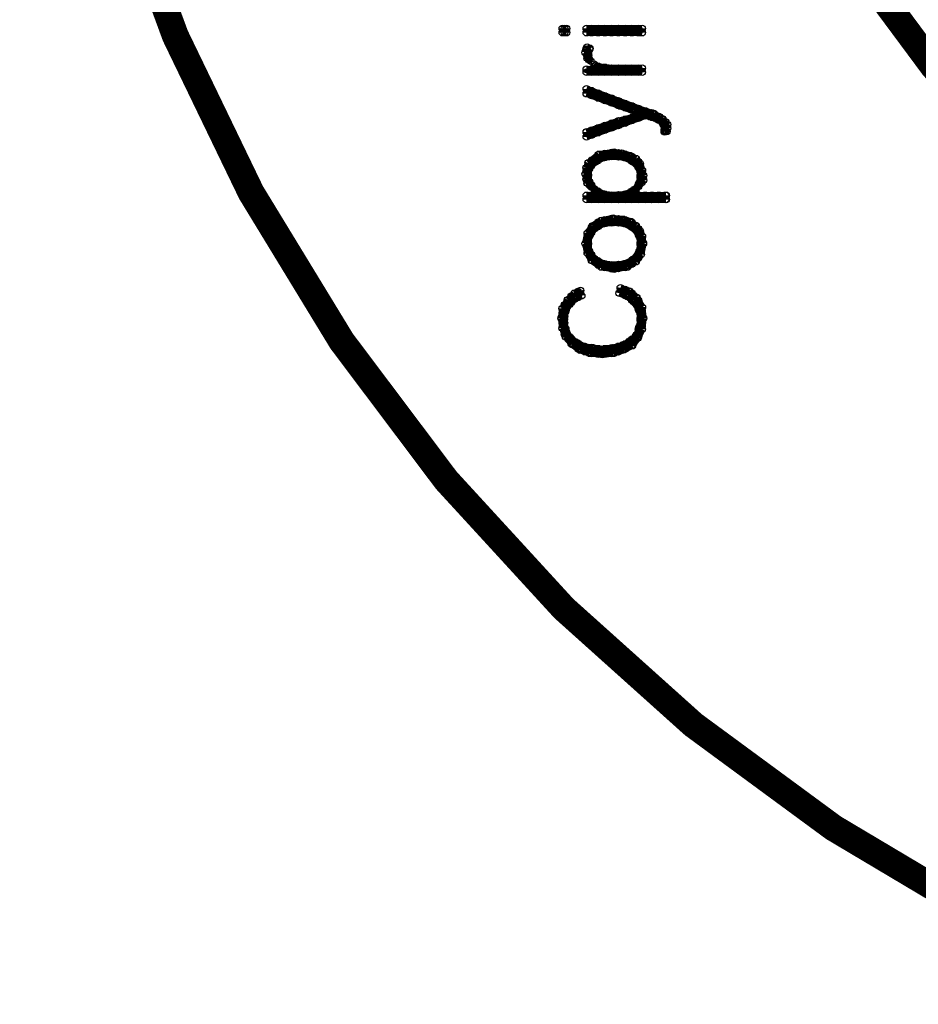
# Model space of a CAD drawing. Extents: x 97 to 162, y 100 to 201.
# Tile 25 of 70: x 134.9 to 141.58, y 129.1 to 136.42. Entities that reach past the tile are written whole.
import ezdxf

# ---------------------------------------------------------------- set-up
doc = ezdxf.new("R2010")
doc.units = 0
doc.layers.get('0').update_dxf_attribs({"linetype": 'CONTINUOUS'})
for name, color, linetype in [('C-MASK_GBR', 7, 'CONTINUOUS'), ('C-SILK_GBR', 6, 'CONTINUOUS'), ('S-MASK_GBR', 1, 'CONTINUOUS'), ('S-SILK_GBR', 4, 'CONTINUOUS')]:
    doc.layers.add(name, color=color, linetype=linetype)

# ---------------------------------------------------------------- blocks, each defined once
blk = doc.blocks.new('ROUND_2')
blk.add_circle((0, 0), 0.025)

msp = doc.modelspace()

# ---------------------------------------------------------------- linework, layer by layer
at = {"layer": 'C-MASK_GBR', "const_width": 0.199898}
msp.add_lwpolyline([(147.951952, 154.795474, 0.8105196), (143.23187, 129.20345)], format="xyb", dxfattribs=at)
msp.add_lwpolyline([(139.749784, 141.500098, 1), (156.85008, 141.500098, 1)], format="xyb", close=True, dxfattribs=at)
at = {"layer": 'C-SILK_GBR', "const_width": 0.199898}
msp.add_lwpolyline([(147.951952, 154.795474, 0.8105196), (143.23187, 129.20345)], format="xyb", dxfattribs=at)
msp.add_lwpolyline([(139.749784, 141.500098, 1), (156.85008, 141.500098, 1)], format="xyb", close=True, dxfattribs=at)
at = {"layer": 'C-SILK_GBR', "const_width": 0.050038}
for points in [[(138.964162, 136.358122), (138.933936, 136.358122)], [(138.933936, 136.358122), (138.933936, 136.327642)], [(138.949938, 136.327642), (138.949938, 136.358122)], [(138.964162, 136.327642), (138.964162, 136.358122)], [(139.526772, 136.358122), (139.112498, 136.358122)], [(139.112498, 136.358122), (139.112498, 136.327642)], [(139.15009, 136.327642), (139.15009, 136.358122)], [(139.199874, 136.327642), (139.199874, 136.358122)], [(139.249912, 136.327642), (139.249912, 136.358122)], [(139.29995, 136.327642), (139.29995, 136.358122)], [(139.349988, 136.327642), (139.349988, 136.358122)], [(139.400026, 136.327642), (139.400026, 136.358122)], [(139.450064, 136.327642), (139.450064, 136.358122)], [(139.500102, 136.327642), (139.500102, 136.358122)], [(139.526772, 136.327642), (139.526772, 136.358122)], [(138.933936, 136.327642), (138.964162, 136.327642)], [(139.112498, 136.327642), (139.526772, 136.327642)], [(139.110974, 136.204706), (139.104624, 136.178798)], [(139.117578, 136.217914), (139.110974, 136.204706)], [(139.138406, 136.21004), (139.117578, 136.217914)], [(139.126214, 136.176766), (139.135104, 136.203436)], [(139.135104, 136.203436), (139.138152, 136.209278)], [(139.138152, 136.209278), (139.138406, 136.21004)], [(139.104624, 136.178798), (139.11834, 136.13765)], [(139.11834, 136.13765), (139.130786, 136.125204)], [(139.124944, 136.168638), (139.126214, 136.176766)], [(139.126722, 136.159494), (139.124944, 136.168638)], [(139.144756, 136.11479), (139.126722, 136.159494)], [(139.130786, 136.125204), (139.144756, 136.11479)], [(139.15009, 136.054338), (139.112498, 136.054338)], [(139.112498, 136.054338), (139.112498, 136.033002)], [(139.174982, 136.079484), (139.15009, 136.054338)], [(139.15009, 136.033002), (139.15009, 136.054338)], [(139.19962, 136.075928), (139.170918, 136.0932)], [(139.170918, 136.0932), (139.174982, 136.079484)], [(139.210034, 136.072372), (139.19962, 136.075928)], [(139.199874, 136.033002), (139.199874, 136.075674)], [(139.299188, 136.063482), (139.210034, 136.072372)], [(139.249912, 136.033002), (139.249912, 136.068562)], [(139.301728, 136.063482), (139.299188, 136.063482)], [(139.29995, 136.033002), (139.29995, 136.063482)], [(139.526772, 136.063482), (139.301728, 136.063482)], [(139.349988, 136.033002), (139.349988, 136.063482)], [(139.400026, 136.033002), (139.400026, 136.063482)], [(139.450064, 136.033002), (139.450064, 136.063482)], [(139.500102, 136.033002), (139.500102, 136.063482)], [(139.526772, 136.033002), (139.526772, 136.063482)], [(139.112498, 136.033002), (139.526772, 136.033002)], [(139.551918, 135.743696), (139.112498, 135.909304)], [(139.112498, 135.909304), (139.112498, 135.873744)], [(139.112498, 135.873744), (139.363958, 135.781542)], [(139.15009, 135.860028), (139.15009, 135.895334)], [(139.199874, 135.84174), (139.199874, 135.876284)], [(139.249912, 135.823198), (139.249912, 135.857488)], [(139.29995, 135.80491), (139.29995, 135.838692)], [(139.349988, 135.786622), (139.349988, 135.819642)], [(139.363958, 135.781542), (139.462002, 135.745728)], [(139.400026, 135.768334), (139.400026, 135.800846)], [(139.450064, 135.7503), (139.450064, 135.78205)], [(139.500102, 135.691372), (139.500102, 135.763254)], [(139.112498, 135.552434), (139.552172, 135.710168)], [(139.459716, 135.697976), (139.353544, 135.67156)], [(139.450064, 135.673592), (139.450064, 135.69569)], [(139.478512, 135.72236), (139.459716, 135.697976)], [(139.462002, 135.745728), (139.478512, 135.72236)], [(139.549886, 135.709406), (139.549886, 135.744204)], [(139.55395, 135.742934), (139.551918, 135.743696)], [(139.552172, 135.710168), (139.571984, 135.708898)], [(139.613132, 135.725916), (139.55395, 135.742934)], [(139.571984, 135.708898), (139.587224, 135.701278)], [(139.587224, 135.701278), (139.620244, 135.692896)], [(139.599924, 135.697976), (139.599924, 135.729726)], [(139.654534, 135.701278), (139.613132, 135.725916)], [(139.620244, 135.692896), (139.625578, 135.691118)], [(139.625578, 135.691118), (139.643358, 135.682228)], [(139.649962, 135.67791), (139.649962, 135.703818)], [(139.678664, 135.685022), (139.654534, 135.701278)], [(139.353544, 135.67156), (139.112498, 135.588502)], [(139.199874, 135.58393), (139.199874, 135.618474)], [(139.249912, 135.60171), (139.249912, 135.635746)], [(139.29995, 135.619744), (139.29995, 135.653018)], [(139.349988, 135.637524), (139.349988, 135.67029)], [(139.400026, 135.655558), (139.400026, 135.683244)], [(139.643358, 135.682228), (139.645898, 135.680704)], [(139.645898, 135.680704), (139.672822, 135.66267)], [(139.672822, 135.66267), (139.68349, 135.646922)], [(139.702032, 135.661654), (139.678664, 135.685022)], [(139.68349, 135.646922), (139.69238, 135.602218)], [(139.7, 135.592058), (139.7, 135.663686)], [(139.714224, 135.643366), (139.702032, 135.661654)], [(139.709398, 135.593074), (139.714224, 135.617712)], [(139.714224, 135.617712), (139.714224, 135.643366)], [(139.112498, 135.588502), (139.112498, 135.552434)], [(139.15009, 135.565896), (139.15009, 135.601456)], [(139.692888, 135.597392), (139.692126, 135.591296)], [(139.692126, 135.591042), (139.709398, 135.593074)], [(139.692126, 135.591296), (139.692126, 135.591042)], [(139.69238, 135.602218), (139.692888, 135.597392)], [(139.204954, 135.421878), (139.126214, 135.358632)], [(139.183364, 135.369808), (139.236958, 135.396478)], [(139.199874, 135.377936), (139.199874, 135.417814)], [(139.319762, 135.438134), (139.204954, 135.421878)], [(139.236958, 135.396478), (139.245086, 135.399018)], [(139.245086, 135.399018), (139.31646, 135.407908)], [(139.249912, 135.399526), (139.249912, 135.428228)], [(139.29995, 135.405876), (139.29995, 135.43534)], [(139.31646, 135.407908), (139.32281, 135.407908)], [(139.376912, 135.430006), (139.319762, 135.438134)], [(139.32281, 135.407908), (139.394184, 135.399018)], [(139.349988, 135.404352), (139.349988, 135.433816)], [(139.435586, 135.413242), (139.376912, 135.430006)], [(139.394184, 135.399018), (139.402312, 135.396478)], [(139.400026, 135.397494), (139.400026, 135.423402)], [(139.402312, 135.396478), (139.455906, 135.369808)], [(139.482068, 135.389874), (139.435586, 135.413242)], [(139.450064, 135.372602), (139.450064, 135.405876)], [(139.111736, 135.322564), (139.103862, 135.276336)], [(139.126214, 135.358632), (139.111736, 135.322564)], [(139.134342, 135.316468), (139.1412, 135.329168)], [(139.1412, 135.329168), (139.177014, 135.364982)], [(139.15009, 135.338058), (139.15009, 135.377682)], [(139.177014, 135.364982), (139.183364, 135.369808)], [(139.455906, 135.369808), (139.462256, 135.364982)], [(139.462256, 135.364982), (139.49807, 135.329168)], [(139.511532, 135.353044), (139.482068, 135.389874)], [(139.49807, 135.329168), (139.504928, 135.315706)], [(139.500102, 135.327136), (139.500102, 135.367522)], [(139.527534, 135.305292), (139.511532, 135.353044)], [(139.103862, 135.276336), (139.11199, 135.236712)], [(139.124944, 135.266938), (139.125452, 135.271764)], [(139.125452, 135.262112), (139.124944, 135.266938)], [(139.125452, 135.271764), (139.134342, 135.316468)], [(139.134342, 135.217408), (139.125452, 135.262112)], [(139.504928, 135.315706), (139.514072, 135.262112)], [(139.513818, 135.253222), (139.504928, 135.208518)], [(139.514326, 135.258048), (139.513818, 135.253222)], [(139.514072, 135.262112), (139.514326, 135.258048)], [(139.535662, 135.264398), (139.527534, 135.305292)], [(139.535662, 135.229854), (139.535662, 135.264398)], [(139.11199, 135.236712), (139.119102, 135.208264)], [(139.119102, 135.208264), (139.139676, 135.18769)], [(139.139422, 135.20674), (139.134342, 135.217408)], [(139.175236, 135.162036), (139.139422, 135.20674)], [(139.139676, 135.18769), (139.173966, 135.162036)], [(139.15009, 135.179816), (139.15009, 135.193532)], [(139.500356, 135.198358), (139.473686, 135.162798)], [(139.47902, 135.157972), (139.522708, 135.21055)], [(139.500102, 135.183118), (139.500102, 135.19785)], [(139.504928, 135.208518), (139.500356, 135.198358)], [(139.522708, 135.21055), (139.535662, 135.229854)], [(139.15898, 135.117078), (139.112498, 135.117078)], [(139.112498, 135.117078), (139.112498, 135.086598)], [(139.15009, 135.086598), (139.15009, 135.117078)], [(139.183872, 135.14197), (139.15898, 135.117078)], [(139.173966, 135.162036), (139.183872, 135.14197)], [(139.183364, 135.155432), (139.175236, 135.162036)], [(139.236958, 135.128508), (139.183364, 135.155432)], [(139.199874, 135.086598), (139.199874, 135.14705)], [(139.245086, 135.125968), (139.236958, 135.128508)], [(139.31646, 135.117078), (139.245086, 135.125968)], [(139.249912, 135.086598), (139.249912, 135.12546)], [(139.29995, 135.086598), (139.29995, 135.11911)], [(139.322302, 135.117078), (139.31646, 135.117078)], [(139.40282, 135.125968), (139.322302, 135.117078)], [(139.349988, 135.086598), (139.349988, 135.120126)], [(139.400026, 135.086598), (139.400026, 135.125714)], [(139.411202, 135.128508), (139.40282, 135.125968)], [(139.464796, 135.155432), (139.411202, 135.128508)], [(139.450064, 135.086598), (139.450064, 135.148066)], [(139.473686, 135.162798), (139.464796, 135.155432)], [(139.473178, 135.14197), (139.47902, 135.157972)], [(139.498324, 135.117078), (139.473178, 135.14197)], [(139.705334, 135.117078), (139.498324, 135.117078)], [(139.500102, 135.086598), (139.500102, 135.117078)], [(139.549886, 135.086598), (139.549886, 135.117078)], [(139.599924, 135.086598), (139.599924, 135.117078)], [(139.649962, 135.086598), (139.649962, 135.117078)], [(139.7, 135.086598), (139.7, 135.117078)], [(139.705334, 135.086598), (139.705334, 135.117078)], [(139.112498, 135.086598), (139.705334, 135.086598)], [(139.158472, 134.891272), (139.119864, 134.83717)], [(139.221718, 134.930642), (139.158472, 134.891272)], [(139.183364, 134.878572), (139.236958, 134.905496)], [(139.199874, 134.886954), (139.199874, 134.91718)], [(139.311634, 134.947152), (139.221718, 134.930642)], [(139.236958, 134.905496), (139.245086, 134.907782)], [(139.245086, 134.907782), (139.31646, 134.916672)], [(139.249912, 134.908544), (139.249912, 134.935976)], [(139.29995, 134.91464), (139.29995, 134.944866)], [(139.38631, 134.93877), (139.311634, 134.947152)], [(139.31646, 134.916672), (139.32281, 134.916672)], [(139.32281, 134.916672), (139.394184, 134.907782)], [(139.349988, 134.91337), (139.349988, 134.942834)], [(139.441936, 134.922768), (139.38631, 134.93877)], [(139.394184, 134.907782), (139.402312, 134.905496)], [(139.400026, 134.906512), (139.400026, 134.93496)], [(139.402312, 134.905496), (139.455906, 134.878572)], [(139.480544, 134.892034), (139.441936, 134.922768)], [(139.450064, 134.88162), (139.450064, 134.916418)], [(139.51204, 134.85241), (139.480544, 134.892034)], [(139.119864, 134.83717), (139.104116, 134.75843)], [(139.125452, 134.76224), (139.134342, 134.815834)], [(139.134342, 134.815834), (139.139422, 134.827264)], [(139.139422, 134.827264), (139.175236, 134.871968)], [(139.15009, 134.840472), (139.15009, 134.879334)], [(139.175236, 134.871968), (139.183364, 134.878572)], [(139.455906, 134.878572), (139.464288, 134.871968)], [(139.464288, 134.871968), (139.499848, 134.827264)], [(139.499848, 134.827264), (139.504928, 134.815834)], [(139.500102, 134.82701), (139.500102, 134.86765)], [(139.504928, 134.815834), (139.514072, 134.76224)], [(139.527534, 134.814056), (139.51204, 134.85241)], [(139.535408, 134.758684), (139.527534, 134.814056)], [(139.104116, 134.75843), (139.120118, 134.686802)], [(139.124944, 134.757922), (139.125452, 134.76224)], [(139.125452, 134.753858), (139.124944, 134.757922)], [(139.134342, 134.700264), (139.125452, 134.753858)], [(139.514072, 134.753858), (139.504928, 134.700264)], [(139.514072, 134.76224), (139.514326, 134.757922)], [(139.514326, 134.757922), (139.514072, 134.753858)], [(139.519406, 134.678928), (139.535408, 134.758684)], [(139.120118, 134.686802), (139.150852, 134.6327)], [(139.139422, 134.688834), (139.134342, 134.700264)], [(139.175236, 134.64413), (139.139422, 134.688834)], [(139.15009, 134.634224), (139.15009, 134.675626)], [(139.499848, 134.688834), (139.464288, 134.64413)], [(139.480798, 134.624826), (139.519406, 134.678928)], [(139.504928, 134.700264), (139.499848, 134.688834)], [(139.500102, 134.65175), (139.500102, 134.689088)], [(139.150852, 134.6327), (139.221972, 134.585456)], [(139.183364, 134.637526), (139.175236, 134.64413)], [(139.236958, 134.610602), (139.183364, 134.637526)], [(139.199874, 134.599934), (139.199874, 134.629144)], [(139.245086, 134.608316), (139.236958, 134.610602)], [(139.31646, 134.599426), (139.245086, 134.608316)], [(139.249912, 134.58063), (139.249912, 134.607554)], [(139.29995, 134.572248), (139.29995, 134.601458)], [(139.32281, 134.599426), (139.31646, 134.599426)], [(139.394184, 134.608316), (139.32281, 134.599426)], [(139.349988, 134.57428), (139.349988, 134.602728)], [(139.402312, 134.610602), (139.394184, 134.608316)], [(139.400026, 134.582408), (139.400026, 134.609586)], [(139.455906, 134.637526), (139.402312, 134.610602)], [(139.417806, 134.585456), (139.480798, 134.624826)], [(139.450064, 134.605522), (139.450064, 134.634478)], [(139.464288, 134.64413), (139.455906, 134.637526)], [(139.221972, 134.585456), (139.319762, 134.5692)], [(139.319762, 134.5692), (139.417806, 134.585456)], [(139.021566, 134.38886), (138.973306, 134.3406)], [(139.069064, 134.409942), (139.021566, 134.38886)], [(139.032996, 134.352538), (139.076938, 134.371334)], [(139.050014, 134.35965), (139.050014, 134.40156)], [(139.076938, 134.371334), (139.069064, 134.409942)], [(139.365228, 134.430008), (139.357354, 134.39013)], [(139.357354, 134.39013), (139.408662, 134.370826)], [(139.431776, 134.405624), (139.365228, 134.430008)], [(139.400026, 134.374128), (139.400026, 134.417308)], [(139.408662, 134.370826), (139.41552, 134.366762)], [(139.487402, 134.358126), (139.431776, 134.405624)], [(139.450064, 134.33933), (139.450064, 134.39013)], [(138.973306, 134.3406), (138.933174, 134.276338)], [(138.949938, 134.218934), (138.949938, 134.303262)], [(138.958828, 134.26186), (138.985752, 134.306564)], [(138.985752, 134.306564), (138.989562, 134.31139)], [(138.989562, 134.31139), (139.025122, 134.347204)], [(138.999976, 134.322058), (138.999976, 134.36727)], [(139.025122, 134.347204), (139.032996, 134.352538)], [(139.41552, 134.366762), (139.460224, 134.331202)], [(139.460224, 134.331202), (139.465558, 134.32536)], [(139.465558, 134.32536), (139.501118, 134.27202)], [(139.527534, 134.286244), (139.487402, 134.358126)], [(139.500102, 134.273544), (139.500102, 134.33552)], [(138.933174, 134.276338), (138.925046, 134.204456)], [(138.94689, 134.19963), (138.95578, 134.253224)], [(138.95578, 134.253224), (138.958828, 134.26186)], [(139.501118, 134.27202), (139.505182, 134.261606)], [(139.505182, 134.261606), (139.514072, 134.199122)], [(139.535662, 134.204456), (139.527534, 134.286244)], [(138.925046, 134.204456), (138.933428, 134.130034)], [(138.946382, 134.195566), (138.94689, 134.19963)], [(138.946636, 134.19201), (138.946382, 134.195566)], [(138.955526, 134.129526), (138.946636, 134.19201)], [(138.949938, 134.085838), (138.949938, 134.168642)], [(139.514072, 134.191502), (139.504928, 134.137908)], [(139.514072, 134.199122), (139.514326, 134.195566)], [(139.514326, 134.195566), (139.514072, 134.191502)], [(139.52728, 134.12216), (139.535662, 134.204456)], [(138.933428, 134.130034), (138.957558, 134.065518)], [(138.958066, 134.121906), (138.955526, 134.129526)], [(138.984736, 134.068312), (138.958066, 134.121906)], [(139.486132, 134.080504), (139.478004, 134.06882)], [(139.504166, 134.134098), (139.486132, 134.080504)], [(139.494514, 134.056628), (139.52728, 134.12216)], [(139.500102, 134.06755), (139.500102, 134.121906)], [(139.504928, 134.137908), (139.504166, 134.134098)], [(138.957558, 134.065518), (139.006326, 134.008876)], [(138.991594, 134.05993), (138.984736, 134.068312)], [(139.036044, 134.024116), (138.991594, 134.05993)], [(138.999976, 134.015988), (138.999976, 134.053072)], [(139.006326, 134.008876), (139.063222, 133.967982)], [(139.040616, 134.021322), (139.036044, 134.024116)], [(139.09421, 133.994652), (139.040616, 134.021322)], [(139.050014, 133.977634), (139.050014, 134.01675)], [(139.386056, 134.004558), (139.379198, 134.001764)], [(139.43076, 134.031228), (139.386056, 134.004558)], [(139.400026, 133.97357), (139.400026, 134.012686)], [(139.433554, 134.03326), (139.43076, 134.031228)], [(139.478004, 134.06882), (139.433554, 134.03326)], [(139.450064, 133.998462), (139.450064, 134.046468)], [(139.454636, 134.000748), (139.494514, 134.056628)], [(139.063222, 133.967982), (139.13739, 133.943344)], [(139.10183, 133.992112), (139.09421, 133.994652)], [(139.100052, 133.95579), (139.100052, 133.99262)], [(139.16406, 133.983222), (139.10183, 133.992112)], [(139.13739, 133.943344), (139.230354, 133.934962)], [(139.15009, 133.942328), (139.15009, 133.985254)], [(139.2174, 133.974332), (139.16406, 133.983222)], [(139.199874, 133.937756), (139.199874, 133.97738)], [(139.224258, 133.974332), (139.2174, 133.974332)], [(139.304522, 133.983222), (139.224258, 133.974332)], [(139.230354, 133.934962), (139.314428, 133.943344)], [(139.249912, 133.936994), (139.249912, 133.977126)], [(139.29995, 133.94182), (139.29995, 133.982714)], [(139.307824, 133.98373), (139.304522, 133.983222)], [(139.379198, 134.001764), (139.307824, 133.98373)], [(139.314428, 133.943344), (139.390374, 133.968744)], [(139.349988, 133.955282), (139.349988, 133.994398)], [(139.390374, 133.968744), (139.454636, 134.000748)]]:
    msp.add_lwpolyline(points, dxfattribs=at)
at = {"layer": 'S-MASK_GBR', "const_width": 0.199898}
msp.add_lwpolyline([(147.951952, 154.795474, 0.8105196), (143.23187, 129.20345)], format="xyb", dxfattribs=at)
msp.add_lwpolyline([(139.749784, 141.500098, 1), (156.85008, 141.500098, 1)], format="xyb", close=True, dxfattribs=at)
at = {"layer": 'S-SILK_GBR', "const_width": 0.199898}
msp.add_lwpolyline([(147.951952, 154.795474, 0.8105196), (143.23187, 129.20345)], format="xyb", dxfattribs=at)
msp.add_lwpolyline([(139.749784, 141.500098, 1), (156.85008, 141.500098, 1)], format="xyb", close=True, dxfattribs=at)

# ---------------------------------------------------------------- block references
at = {"layer": 'C-SILK_GBR'}
for p in [(138.933936, 136.358122), (138.949938, 136.358122), (138.964162, 136.358122), (138.964162, 136.358122), (139.112498, 136.358122), (139.15009, 136.358122), (139.199874, 136.358122), (139.249912, 136.358122), (139.29995, 136.358122), (139.349988, 136.358122), (139.400026, 136.358122), (139.450064, 136.358122), (139.500102, 136.358122), (139.526772, 136.358122), (139.526772, 136.358122), (138.933936, 136.327642), (138.949938, 136.327642), (138.964162, 136.327642), (139.112498, 136.327642), (139.15009, 136.327642), (139.199874, 136.327642), (139.249912, 136.327642), (139.29995, 136.327642), (139.349988, 136.327642), (139.400026, 136.327642), (139.450064, 136.327642), (139.500102, 136.327642), (139.526772, 136.327642), (139.110974, 136.204706), (139.117578, 136.217914), (139.135104, 136.203436), (139.138152, 136.209278), (139.138406, 136.21004), (139.104624, 136.178798), (139.11834, 136.13765), (139.124944, 136.168638), (139.126214, 136.176766), (139.126722, 136.159494), (139.130786, 136.125204), (139.112498, 136.054338), (139.112498, 136.054338), (139.144756, 136.11479), (139.144756, 136.11479), (139.15009, 136.054338), (139.15009, 136.054338), (139.15009, 136.054338), (139.170918, 136.0932), (139.174982, 136.079484), (139.19962, 136.075928), (139.199874, 136.075674), (139.210034, 136.072372), (139.249912, 136.068562), (139.299188, 136.063482), (139.29995, 136.063482), (139.301728, 136.063482), (139.349988, 136.063482), (139.400026, 136.063482), (139.450064, 136.063482), (139.500102, 136.063482), (139.526772, 136.063482), (139.526772, 136.063482), (139.112498, 136.033002), (139.15009, 136.033002), (139.199874, 136.033002), (139.249912, 136.033002), (139.29995, 136.033002), (139.349988, 136.033002), (139.400026, 136.033002), (139.450064, 136.033002), (139.500102, 136.033002), (139.526772, 136.033002), (139.112498, 135.909304), (139.112498, 135.873744), (139.15009, 135.895334), (139.15009, 135.860028), (139.199874, 135.876284), (139.199874, 135.84174), (139.249912, 135.857488), (139.29995, 135.838692), (139.249912, 135.823198), (139.29995, 135.80491), (139.349988, 135.819642), (139.349988, 135.786622), (139.363958, 135.781542), (139.400026, 135.800846), (139.400026, 135.768334), (139.450064, 135.78205), (139.500102, 135.763254), (139.450064, 135.7503), (139.450064, 135.69569), (139.459716, 135.697976), (139.462002, 135.745728), (139.478512, 135.72236), (139.500102, 135.691372), (139.549886, 135.744204), (139.549886, 135.709406), (139.551918, 135.743696), (139.552172, 135.710168), (139.55395, 135.742934), (139.571984, 135.708898), (139.587224, 135.701278), (139.599924, 135.729726), (139.599924, 135.697976), (139.613132, 135.725916), (139.620244, 135.692896), (139.625578, 135.691118), (139.649962, 135.703818), (139.654534, 135.701278), (139.199874, 135.618474), (139.249912, 135.635746), (139.29995, 135.653018), (139.29995, 135.619744), (139.349988, 135.67029), (139.349988, 135.637524), (139.353544, 135.67156), (139.400026, 135.683244), (139.400026, 135.655558), (139.450064, 135.673592), (139.643358, 135.682228), (139.645898, 135.680704), (139.649962, 135.67791), (139.672822, 135.66267), (139.678664, 135.685022), (139.68349, 135.646922), (139.7, 135.663686), (139.702032, 135.661654), (139.714224, 135.643366), (139.714224, 135.643366), (139.714224, 135.617712), (139.112498, 135.588502), (139.112498, 135.552434), (139.15009, 135.601456), (139.15009, 135.565896), (139.199874, 135.58393), (139.249912, 135.60171), (139.692126, 135.591296), (139.692126, 135.591042), (139.69238, 135.602218), (139.692888, 135.597392), (139.7, 135.592058), (139.709398, 135.593074), (139.199874, 135.417814), (139.204954, 135.421878), (139.236958, 135.396478), (139.245086, 135.399018), (139.249912, 135.428228), (139.249912, 135.399526), (139.29995, 135.43534), (139.29995, 135.405876), (139.31646, 135.407908), (139.319762, 135.438134), (139.32281, 135.407908), (139.349988, 135.433816), (139.349988, 135.404352), (139.376912, 135.430006), (139.394184, 135.399018), (139.400026, 135.423402), (139.400026, 135.397494), (139.402312, 135.396478), (139.435586, 135.413242), (139.450064, 135.405876), (139.111736, 135.322564), (139.126214, 135.358632), (139.1412, 135.329168), (139.15009, 135.377682), (139.15009, 135.338058), (139.177014, 135.364982), (139.183364, 135.369808), (139.199874, 135.377936), (139.450064, 135.372602), (139.455906, 135.369808), (139.462256, 135.364982), (139.482068, 135.389874), (139.49807, 135.329168), (139.500102, 135.367522), (139.500102, 135.327136), (139.511532, 135.353044), (139.103862, 135.276336), (139.124944, 135.266938), (139.125452, 135.271764), (139.125452, 135.262112), (139.134342, 135.316468), (139.504928, 135.315706), (139.513818, 135.253222), (139.514072, 135.262112), (139.514072, 135.262112), (139.514326, 135.258048), (139.514326, 135.258048), (139.527534, 135.305292), (139.535662, 135.264398), (139.11199, 135.236712), (139.119102, 135.208264), (139.134342, 135.217408), (139.139422, 135.20674), (139.139676, 135.18769), (139.15009, 135.193532), (139.15009, 135.179816), (139.500102, 135.19785), (139.500102, 135.183118), (139.500356, 135.198358), (139.504928, 135.208518), (139.522708, 135.21055), (139.535662, 135.229854), (139.112498, 135.117078), (139.15009, 135.117078), (139.15898, 135.117078), (139.173966, 135.162036), (139.175236, 135.162036), (139.183364, 135.155432), (139.183872, 135.14197), (139.199874, 135.14705), (139.236958, 135.128508), (139.245086, 135.125968), (139.249912, 135.12546), (139.29995, 135.11911), (139.31646, 135.117078), (139.322302, 135.117078), (139.349988, 135.120126), (139.400026, 135.125714), (139.40282, 135.125968), (139.411202, 135.128508), (139.450064, 135.148066), (139.464796, 135.155432), (139.473178, 135.14197), (139.473686, 135.162798), (139.47902, 135.157972), (139.498324, 135.117078), (139.500102, 135.117078), (139.549886, 135.117078), (139.599924, 135.117078), (139.649962, 135.117078), (139.7, 135.117078), (139.705334, 135.117078), (139.705334, 135.117078), (139.112498, 135.086598), (139.15009, 135.086598), (139.199874, 135.086598), (139.249912, 135.086598), (139.29995, 135.086598), (139.349988, 135.086598), (139.400026, 135.086598), (139.450064, 135.086598), (139.500102, 135.086598), (139.549886, 135.086598), (139.599924, 135.086598), (139.649962, 135.086598), (139.7, 135.086598), (139.705334, 135.086598), (139.158472, 134.891272), (139.199874, 134.91718), (139.199874, 134.886954), (139.221718, 134.930642), (139.236958, 134.905496), (139.245086, 134.907782), (139.249912, 134.935976), (139.249912, 134.908544), (139.29995, 134.944866), (139.29995, 134.91464), (139.311634, 134.947152), (139.31646, 134.916672), (139.32281, 134.916672), (139.349988, 134.942834), (139.349988, 134.91337), (139.38631, 134.93877), (139.394184, 134.907782), (139.400026, 134.93496), (139.400026, 134.906512), (139.402312, 134.905496), (139.441936, 134.922768), (139.450064, 134.916418), (139.450064, 134.88162), (139.480544, 134.892034), (139.119864, 134.83717), (139.134342, 134.815834), (139.139422, 134.827264), (139.15009, 134.879334), (139.15009, 134.840472), (139.175236, 134.871968), (139.183364, 134.878572), (139.455906, 134.878572), (139.464288, 134.871968), (139.499848, 134.827264), (139.500102, 134.86765), (139.500102, 134.82701), (139.504928, 134.815834), (139.51204, 134.85241), (139.527534, 134.814056), (139.104116, 134.75843), (139.124944, 134.757922), (139.125452, 134.76224), (139.125452, 134.753858), (139.514072, 134.76224), (139.514072, 134.76224), (139.514072, 134.753858), (139.514072, 134.753858), (139.514326, 134.757922), (139.514326, 134.757922), (139.535408, 134.758684), (139.535408, 134.758684), (139.120118, 134.686802), (139.134342, 134.700264), (139.139422, 134.688834), (139.15009, 134.675626), (139.499848, 134.688834), (139.500102, 134.689088), (139.504928, 134.700264), (139.519406, 134.678928), (139.15009, 134.634224), (139.150852, 134.6327), (139.175236, 134.64413), (139.183364, 134.637526), (139.199874, 134.629144), (139.199874, 134.599934), (139.236958, 134.610602), (139.245086, 134.608316), (139.249912, 134.607554), (139.29995, 134.601458), (139.31646, 134.599426), (139.32281, 134.599426), (139.349988, 134.602728), (139.394184, 134.608316), (139.400026, 134.609586), (139.402312, 134.610602), (139.450064, 134.634478), (139.450064, 134.605522), (139.455906, 134.637526), (139.464288, 134.64413), (139.480798, 134.624826), (139.500102, 134.65175), (139.221972, 134.585456), (139.249912, 134.58063), (139.29995, 134.572248), (139.319762, 134.5692), (139.349988, 134.57428), (139.400026, 134.582408), (139.417806, 134.585456), (139.021566, 134.38886), (139.050014, 134.40156), (139.069064, 134.409942), (139.076938, 134.371334), (139.357354, 134.39013), (139.365228, 134.430008), (139.400026, 134.417308), (139.400026, 134.374128), (139.408662, 134.370826), (139.431776, 134.405624), (139.450064, 134.39013), (138.949938, 134.303262), (138.973306, 134.3406), (138.985752, 134.306564), (138.989562, 134.31139), (138.999976, 134.36727), (138.999976, 134.322058), (139.025122, 134.347204), (139.032996, 134.352538), (139.050014, 134.35965), (139.41552, 134.366762), (139.450064, 134.33933), (139.460224, 134.331202), (139.465558, 134.32536), (139.487402, 134.358126), (139.500102, 134.33552), (138.933174, 134.276338), (138.95578, 134.253224), (138.958828, 134.26186), (139.500102, 134.273544), (139.501118, 134.27202), (139.505182, 134.261606), (139.527534, 134.286244), (138.925046, 134.204456), (138.946382, 134.195566), (138.946636, 134.19201), (138.94689, 134.19963), (138.949938, 134.218934), (138.949938, 134.168642), (139.514072, 134.199122), (139.514072, 134.191502), (139.514072, 134.191502), (139.514326, 134.195566), (139.535662, 134.204456), (139.535662, 134.204456), (138.933428, 134.130034), (138.949938, 134.085838), (138.955526, 134.129526), (138.958066, 134.121906), (139.486132, 134.080504), (139.500102, 134.121906), (139.504166, 134.134098), (139.504928, 134.137908), (139.52728, 134.12216), (138.957558, 134.065518), (138.984736, 134.068312), (138.991594, 134.05993), (138.999976, 134.053072), (138.999976, 134.015988), (139.006326, 134.008876), (139.036044, 134.024116), (139.040616, 134.021322), (139.050014, 134.01675), (139.386056, 134.004558), (139.400026, 134.012686), (139.43076, 134.031228), (139.433554, 134.03326), (139.450064, 134.046468), (139.478004, 134.06882), (139.494514, 134.056628), (139.500102, 134.06755), (139.050014, 133.977634), (139.063222, 133.967982), (139.09421, 133.994652), (139.100052, 133.99262), (139.100052, 133.95579), (139.10183, 133.992112), (139.13739, 133.943344), (139.15009, 133.985254), (139.15009, 133.942328), (139.16406, 133.983222), (139.199874, 133.97738), (139.199874, 133.937756), (139.2174, 133.974332), (139.224258, 133.974332), (139.230354, 133.934962), (139.249912, 133.977126), (139.249912, 133.936994), (139.29995, 133.982714), (139.29995, 133.94182), (139.304522, 133.983222), (139.307824, 133.98373), (139.314428, 133.943344), (139.349988, 133.994398), (139.349988, 133.955282), (139.379198, 134.001764), (139.390374, 133.968744), (139.400026, 133.97357), (139.450064, 133.998462), (139.454636, 134.000748)]:
    msp.add_blockref('ROUND_2', p, dxfattribs=at)

doc.saveas('drawing.dxf')
